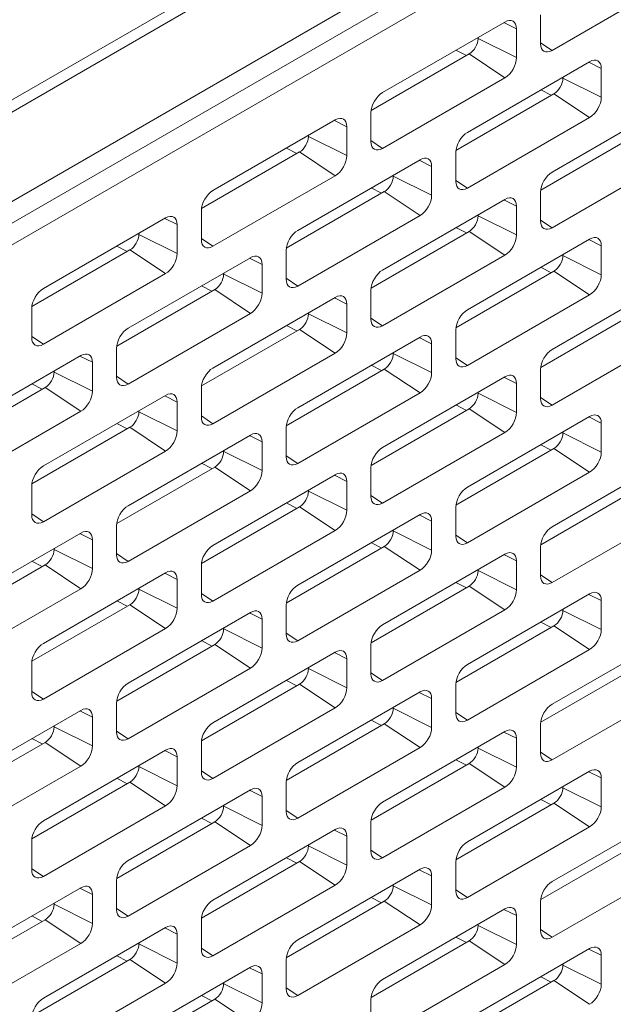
# Model space of a CAD drawing. Header units: millimetres. Extents: x 11 to 1665, y 44 to 957.
# Tile 54 of 69: x 1455 to 1478, y 473 to 512. Entities that reach past the tile are written whole.
import ezdxf

# ---------------------------------------------------------------- set-up
doc = ezdxf.new("R2010")
doc.units = ezdxf.units.MM
doc.header["$MEASUREMENT"] = 0
doc.layers.get('0').update_dxf_attribs({"lineweight": 25})

msp = doc.modelspace()

# ---------------------------------------------------------------- linework, layer by layer
at = {"color": 0, "linetype": 'Continuous', "lineweight": 0, "extrusion": (-5.55112e-17, 0.816497, 0.57735)}
for p, q in [((1663.688, 629.269), (1356.096, 451.681)), ((1663.889, 628.908), (1356.297, 451.32)), ((1367.611, 454.308), (1652.575, 618.832)), ((1602.017, 588.783), (1366.904, 453.041)), ((1602.724, 588.332), (1367.611, 452.589)), ((1476.028, 510.532), (1480.872, 513.329)), ((1475.569, 511.941), (1475.569, 510.797)), ((1474.154, 511.655), (1469.311, 508.858)), ((1474.12, 511.635), (1474.614, 511.389)), ((1474.614, 510.246), (1474.614, 511.389)), ((1473.094, 511.002), (1473.094, 511.042)), ((1473.094, 511.002), (1474.614, 510.246)), ((1475.569, 510.837), (1476.028, 510.532)), ((1468.857, 508.147), (1472.74, 510.389)), ((1472.219, 510.537), (1472.629, 510.325)), ((1472.74, 510.389), (1474.154, 509.45)), ((1477.513, 510.083), (1472.67, 507.286)), ((1477.479, 510.063), (1477.973, 509.818)), ((1469.311, 506.654), (1474.154, 509.45)), ((1476.453, 509.43), (1476.453, 509.471)), ((1477.973, 508.675), (1477.973, 509.818)), ((1476.453, 509.43), (1477.973, 508.675)), ((1472.215, 506.575), (1476.099, 508.817)), ((1475.578, 508.966), (1475.987, 508.753)), ((1476.099, 508.817), (1477.513, 507.878)), ((1480.872, 508.511), (1476.028, 505.715)), ((1468.851, 508.062), (1468.851, 506.919)), ((1467.437, 507.776), (1462.593, 504.98)), ((1467.402, 507.756), (1467.897, 507.511)), ((1467.897, 506.368), (1467.897, 507.511)), ((1472.67, 505.082), (1477.513, 507.878)), ((1466.376, 507.123), (1466.376, 507.164)), ((1466.376, 507.123), (1467.897, 506.368)), ((1475.574, 505.003), (1479.458, 507.246)), ((1468.851, 506.959), (1469.311, 506.654)), ((1462.139, 504.269), (1466.023, 506.511)), ((1465.502, 506.659), (1465.911, 506.446)), ((1466.023, 506.511), (1467.437, 505.572)), ((1472.21, 506.49), (1472.21, 505.347)), ((1470.796, 506.205), (1465.952, 503.408)), ((1470.761, 506.185), (1471.255, 505.939)), ((1471.255, 504.796), (1471.255, 505.939)), ((1476.028, 503.51), (1480.872, 506.307)), ((1462.593, 502.775), (1467.437, 505.572)), ((1469.735, 505.551), (1469.735, 505.592)), ((1469.735, 505.551), (1471.255, 504.796)), ((1472.21, 505.387), (1472.67, 505.082)), ((1465.498, 502.697), (1469.381, 504.939)), ((1468.86, 505.087), (1469.27, 504.875)), ((1469.381, 504.939), (1470.796, 504)), ((1475.569, 504.919), (1475.569, 503.776)), ((1474.154, 504.633), (1469.311, 501.836)), ((1474.12, 504.613), (1474.614, 504.368)), ((1462.134, 504.184), (1462.134, 503.041)), ((1465.952, 501.204), (1470.796, 504)), ((1473.094, 503.98), (1473.094, 504.021)), ((1474.614, 503.224), (1474.614, 504.368)), ((1460.719, 503.898), (1455.876, 501.102)), ((1460.685, 503.878), (1461.179, 503.633)), ((1461.179, 502.49), (1461.179, 503.633)), ((1473.094, 503.98), (1474.614, 503.224)), ((1475.569, 503.815), (1476.028, 503.51)), ((1459.659, 503.245), (1459.659, 503.286)), ((1459.659, 503.245), (1461.179, 502.49)), ((1468.857, 501.125), (1472.74, 503.367)), ((1472.219, 503.516), (1472.629, 503.303)), ((1472.74, 503.367), (1474.154, 502.428)), ((1462.134, 503.081), (1462.593, 502.775)), ((1477.513, 503.061), (1472.67, 500.265)), ((1477.479, 503.041), (1477.973, 502.796)), ((1455.422, 500.39), (1459.305, 502.632)), ((1458.784, 502.781), (1459.194, 502.568)), ((1459.305, 502.632), (1460.719, 501.693)), ((1465.492, 502.612), (1465.492, 501.469)), ((1469.311, 499.632), (1474.154, 502.428)), ((1476.453, 502.408), (1476.453, 502.449)), ((1477.973, 501.653), (1477.973, 502.796)), ((1464.078, 502.326), (1459.234, 499.53)), ((1464.044, 502.306), (1464.538, 502.061)), ((1464.538, 500.918), (1464.538, 502.061)), ((1476.453, 502.408), (1477.973, 501.653)), ((1455.876, 498.897), (1460.719, 501.693)), ((1463.018, 501.673), (1463.018, 501.714)), ((1463.018, 501.673), (1464.538, 500.918)), ((1472.215, 499.553), (1476.099, 501.796)), ((1475.578, 501.944), (1475.987, 501.731)), ((1476.099, 501.796), (1477.513, 500.857)), ((1465.492, 501.509), (1465.952, 501.204)), ((1480.872, 501.489), (1476.028, 498.693)), ((1458.78, 498.819), (1462.664, 501.061)), ((1462.143, 501.209), (1462.552, 500.996)), ((1462.664, 501.061), (1464.078, 500.122)), ((1468.851, 501.04), (1468.851, 499.897)), ((1467.437, 500.755), (1462.593, 497.958)), ((1467.402, 500.735), (1467.897, 500.489)), ((1467.897, 499.346), (1467.897, 500.489)), ((1472.67, 498.06), (1477.513, 500.857)), ((1455.416, 500.305), (1455.416, 499.162)), ((1459.234, 497.325), (1464.078, 500.122)), ((1466.376, 500.101), (1466.376, 500.142)), ((1466.376, 500.101), (1467.897, 499.346)), ((1475.574, 497.982), (1479.458, 500.224)), ((1468.851, 499.937), (1469.311, 499.632)), ((1462.139, 497.247), (1466.023, 499.489)), ((1465.502, 499.637), (1465.911, 499.424)), ((1466.023, 499.489), (1467.437, 498.55)), ((1472.21, 499.469), (1472.21, 498.325)), ((1455.416, 499.202), (1455.876, 498.897)), ((1470.796, 499.183), (1465.952, 496.386)), ((1470.761, 499.163), (1471.255, 498.917)), ((1471.255, 497.774), (1471.255, 498.917)), ((1476.028, 496.488), (1480.872, 499.285)), ((1458.775, 498.734), (1458.775, 497.591)), ((1462.593, 495.753), (1467.437, 498.55)), ((1469.735, 498.53), (1469.735, 498.57)), ((1469.735, 498.53), (1471.255, 497.774)), ((1457.361, 498.448), (1452.517, 495.651)), ((1457.326, 498.428), (1457.82, 498.183)), ((1457.82, 497.039), (1457.82, 498.183)), ((1472.21, 498.365), (1472.67, 498.06)), ((1456.3, 497.795), (1456.3, 497.836)), ((1456.3, 497.795), (1457.82, 497.039)), ((1465.498, 495.675), (1469.381, 497.917)), ((1468.86, 498.065), (1469.27, 497.853)), ((1469.381, 497.917), (1470.796, 496.978)), ((1475.569, 497.897), (1475.569, 496.754)), ((1458.775, 497.63), (1459.234, 497.325)), ((1474.154, 497.611), (1469.311, 494.815)), ((1474.12, 497.591), (1474.614, 497.346)), ((1452.063, 494.94), (1455.946, 497.182)), ((1455.425, 497.331), (1455.835, 497.118)), ((1455.946, 497.182), (1457.361, 496.243)), ((1462.134, 497.162), (1462.134, 496.019)), ((1465.952, 494.182), (1470.796, 496.978)), ((1473.094, 496.958), (1473.094, 496.999)), ((1474.614, 496.203), (1474.614, 497.346)), ((1460.719, 496.876), (1455.876, 494.08)), ((1460.685, 496.856), (1461.179, 496.611)), ((1461.179, 495.468), (1461.179, 496.611)), ((1473.094, 496.958), (1474.614, 496.203)), ((1475.569, 496.793), (1476.028, 496.488)), ((1452.517, 493.447), (1457.361, 496.243)), ((1459.659, 496.223), (1459.659, 496.264)), ((1459.659, 496.223), (1461.179, 495.468)), ((1468.857, 494.103), (1472.74, 496.345)), ((1472.219, 496.494), (1472.629, 496.281)), ((1472.74, 496.345), (1474.154, 495.406)), ((1462.134, 496.059), (1462.593, 495.753)), ((1477.513, 496.039), (1472.67, 493.243)), ((1477.479, 496.019), (1477.973, 495.774)), ((1455.422, 493.368), (1459.305, 495.611)), ((1458.784, 495.759), (1459.194, 495.546)), ((1459.305, 495.611), (1460.719, 494.672)), ((1465.492, 495.59), (1465.492, 494.447)), ((1469.311, 492.61), (1474.154, 495.406)), ((1476.453, 495.386), (1476.453, 495.427)), ((1477.973, 494.631), (1477.973, 495.774)), ((1464.078, 495.304), (1459.234, 492.508)), ((1464.044, 495.285), (1464.538, 495.039)), ((1464.538, 493.896), (1464.538, 495.039)), ((1476.453, 495.386), (1477.973, 494.631)), ((1455.876, 491.875), (1460.719, 494.672)), ((1463.018, 494.651), (1463.018, 494.692)), ((1463.018, 494.651), (1464.538, 493.896)), ((1472.215, 492.531), (1476.099, 494.774)), ((1475.578, 494.922), (1475.987, 494.709)), ((1476.099, 494.774), (1477.513, 493.835)), ((1465.492, 494.487), (1465.952, 494.182)), ((1480.872, 494.468), (1476.028, 491.671)), ((1458.78, 491.797), (1462.664, 494.039)), ((1462.143, 494.187), (1462.552, 493.974)), ((1462.664, 494.039), (1464.078, 493.1)), ((1468.851, 494.018), (1468.851, 492.875)), ((1467.437, 493.733), (1462.593, 490.936)), ((1467.402, 493.713), (1467.897, 493.467)), ((1467.897, 492.324), (1467.897, 493.467)), ((1472.67, 491.038), (1477.513, 493.835)), ((1455.416, 493.284), (1455.416, 492.14)), ((1459.234, 490.303), (1464.078, 493.1)), ((1466.376, 493.079), (1466.376, 493.12)), ((1466.376, 493.079), (1467.897, 492.324)), ((1475.574, 490.96), (1479.458, 493.202)), ((1468.851, 492.915), (1469.311, 492.61)), ((1462.139, 490.225), (1466.023, 492.467)), ((1465.502, 492.615), (1465.911, 492.403)), ((1466.023, 492.467), (1467.437, 491.528)), ((1472.21, 492.447), (1472.21, 491.304)), ((1455.416, 492.18), (1455.876, 491.875)), ((1470.796, 492.161), (1465.952, 489.364)), ((1470.761, 492.141), (1471.255, 491.896)), ((1476.028, 489.466), (1480.872, 492.263)), ((1458.775, 491.712), (1458.775, 490.569)), ((1462.593, 488.732), (1467.437, 491.528)), ((1469.735, 491.508), (1469.735, 491.549)), ((1471.255, 490.752), (1471.255, 491.896)), ((1457.361, 491.426), (1452.517, 488.63)), ((1457.326, 491.406), (1457.82, 491.161)), ((1457.82, 490.018), (1457.82, 491.161)), ((1469.735, 491.508), (1471.255, 490.752)), ((1472.21, 491.343), (1472.67, 491.038)), ((1456.3, 490.773), (1456.3, 490.814)), ((1456.3, 490.773), (1457.82, 490.018)), ((1465.498, 488.653), (1469.381, 490.895)), ((1468.86, 491.044), (1469.27, 490.831)), ((1469.381, 490.895), (1470.796, 489.956)), ((1475.569, 490.875), (1475.569, 489.732)), ((1458.775, 490.609), (1459.234, 490.303)), ((1474.154, 490.589), (1469.311, 487.793)), ((1474.12, 490.569), (1474.614, 490.324)), ((1452.063, 487.918), (1455.946, 490.16)), ((1455.425, 490.309), (1455.835, 490.096)), ((1455.946, 490.16), (1457.361, 489.222)), ((1462.134, 490.14), (1462.134, 488.997)), ((1465.952, 487.16), (1470.796, 489.956)), ((1473.094, 489.936), (1473.094, 489.977)), ((1474.614, 489.181), (1474.614, 490.324)), ((1460.719, 489.854), (1455.876, 487.058)), ((1460.685, 489.834), (1461.179, 489.589)), ((1461.179, 488.446), (1461.179, 489.589)), ((1473.094, 489.936), (1474.614, 489.181)), ((1475.569, 489.772), (1476.028, 489.466)), ((1452.517, 486.425), (1457.361, 489.222)), ((1459.659, 489.201), (1459.659, 489.242)), ((1459.659, 489.201), (1461.179, 488.446)), ((1468.857, 487.081), (1472.74, 489.324)), ((1472.219, 489.472), (1472.629, 489.259)), ((1472.74, 489.324), (1474.154, 488.385)), ((1462.134, 489.037), (1462.593, 488.732)), ((1477.513, 489.017), (1472.67, 486.221)), ((1477.479, 488.997), (1477.973, 488.752)), ((1455.422, 486.347), (1459.305, 488.589)), ((1458.784, 488.737), (1459.194, 488.524)), ((1459.305, 488.589), (1460.719, 487.65)), ((1465.492, 488.568), (1465.492, 487.425)), ((1476.453, 488.364), (1476.453, 488.405)), ((1477.973, 487.609), (1477.973, 488.752)), ((1464.078, 488.283), (1459.234, 485.486)), ((1464.044, 488.263), (1464.538, 488.017)), ((1464.538, 486.874), (1464.538, 488.017)), ((1469.311, 485.588), (1474.154, 488.385)), ((1476.453, 488.364), (1477.973, 487.609)), ((1455.876, 484.853), (1460.719, 487.65)), ((1463.018, 487.629), (1463.018, 487.67)), ((1463.018, 487.629), (1464.538, 486.874)), ((1472.215, 485.51), (1476.099, 487.752)), ((1475.578, 487.9), (1475.987, 487.687)), ((1476.099, 487.752), (1477.513, 486.813)), ((1465.492, 487.465), (1465.952, 487.16)), ((1480.872, 487.446), (1476.028, 484.649)), ((1458.78, 484.775), (1462.664, 487.017)), ((1462.143, 487.165), (1462.552, 486.953)), ((1462.664, 487.017), (1464.078, 486.078)), ((1468.851, 486.997), (1468.851, 485.853)), ((1467.437, 486.711), (1462.593, 483.914)), ((1467.402, 486.691), (1467.897, 486.445)), ((1467.897, 485.302), (1467.897, 486.445)), ((1472.67, 484.016), (1477.513, 486.813)), ((1455.416, 486.262), (1455.416, 485.119)), ((1459.234, 483.282), (1464.078, 486.078)), ((1466.376, 486.058), (1466.376, 486.098)), ((1466.376, 486.058), (1467.897, 485.302)), ((1475.574, 483.938), (1479.458, 486.18)), ((1468.851, 485.893), (1469.311, 485.588)), ((1462.139, 483.203), (1466.023, 485.445)), ((1465.502, 485.593), (1465.911, 485.381)), ((1466.023, 485.445), (1467.437, 484.506)), ((1472.21, 485.425), (1472.21, 484.282)), ((1455.416, 485.158), (1455.876, 484.853)), ((1470.796, 485.139), (1465.952, 482.343)), ((1470.761, 485.119), (1471.255, 484.874)), ((1476.028, 482.445), (1480.872, 485.241)), ((1458.775, 484.69), (1458.775, 483.547)), ((1462.593, 481.71), (1467.437, 484.506)), ((1469.735, 484.486), (1469.735, 484.527)), ((1471.255, 483.731), (1471.255, 484.874)), ((1457.361, 484.404), (1452.517, 481.608)), ((1457.326, 484.384), (1457.82, 484.139)), ((1457.82, 482.996), (1457.82, 484.139)), ((1469.735, 484.486), (1471.255, 483.731)), ((1472.21, 484.322), (1472.67, 484.016)), ((1456.3, 483.751), (1456.3, 483.792)), ((1456.3, 483.751), (1457.82, 482.996)), ((1465.498, 481.631), (1469.381, 483.873)), ((1468.86, 484.022), (1469.27, 483.809)), ((1469.381, 483.873), (1470.796, 482.934)), ((1475.569, 483.853), (1475.569, 482.71)), ((1458.775, 483.587), (1459.234, 483.282)), ((1474.154, 483.567), (1469.311, 480.771)), ((1474.12, 483.547), (1474.614, 483.302)), ((1452.063, 480.896), (1455.946, 483.139)), ((1455.425, 483.287), (1455.835, 483.074)), ((1455.946, 483.139), (1457.361, 482.2)), ((1462.134, 483.118), (1462.134, 481.975)), ((1465.952, 480.138), (1470.796, 482.934)), ((1473.094, 482.914), (1473.094, 482.955)), ((1474.614, 482.159), (1474.614, 483.302)), ((1460.719, 482.832), (1455.876, 480.036)), ((1460.685, 482.813), (1461.179, 482.567)), ((1461.179, 481.424), (1461.179, 482.567)), ((1473.094, 482.914), (1474.614, 482.159)), ((1475.569, 482.75), (1476.028, 482.445)), ((1452.517, 479.403), (1457.361, 482.2)), ((1459.659, 482.179), (1459.659, 482.22)), ((1459.659, 482.179), (1461.179, 481.424)), ((1468.857, 480.059), (1472.74, 482.302)), ((1472.219, 482.45), (1472.629, 482.237)), ((1472.74, 482.302), (1474.154, 481.363)), ((1462.134, 482.015), (1462.593, 481.71)), ((1477.513, 481.996), (1472.67, 479.199)), ((1477.479, 481.976), (1477.973, 481.73)), ((1455.422, 479.325), (1459.305, 481.567)), ((1458.784, 481.715), (1459.194, 481.502)), ((1459.305, 481.567), (1460.719, 480.628)), ((1465.492, 481.546), (1465.492, 480.403)), ((1476.453, 481.342), (1476.453, 481.383)), ((1477.973, 480.587), (1477.973, 481.73)), ((1464.078, 481.261), (1459.234, 478.464)), ((1464.044, 481.241), (1464.538, 480.995)), ((1464.538, 479.852), (1464.538, 480.995)), ((1469.311, 478.566), (1474.154, 481.363)), ((1476.453, 481.342), (1477.973, 480.587)), ((1455.876, 477.831), (1460.719, 480.628)), ((1463.018, 480.607), (1463.018, 480.648)), ((1463.018, 480.607), (1464.538, 479.852)), ((1472.215, 478.488), (1476.099, 480.73)), ((1475.578, 480.878), (1475.987, 480.665)), ((1476.099, 480.73), (1477.513, 479.791)), ((1465.492, 480.443), (1465.952, 480.138)), ((1480.872, 480.424), (1476.028, 477.627)), ((1458.78, 477.753), (1462.664, 479.995)), ((1462.143, 480.143), (1462.552, 479.931)), ((1462.664, 479.995), (1464.078, 479.056)), ((1468.851, 479.975), (1468.851, 478.832)), ((1467.437, 479.689), (1462.593, 476.892)), ((1467.402, 479.669), (1467.897, 479.424)), ((1472.67, 476.994), (1477.513, 479.791)), ((1455.416, 479.24), (1455.416, 478.097)), ((1459.234, 476.26), (1464.078, 479.056)), ((1466.376, 479.036), (1466.376, 479.077)), ((1466.376, 479.036), (1467.897, 478.28)), ((1467.897, 478.28), (1467.897, 479.424)), ((1475.574, 476.916), (1479.458, 479.158)), ((1468.851, 478.871), (1469.311, 478.566)), ((1462.139, 476.181), (1466.023, 478.423)), ((1465.502, 478.572), (1465.911, 478.359)), ((1466.023, 478.423), (1467.437, 477.484)), ((1472.21, 478.403), (1472.21, 477.26)), ((1455.416, 478.137), (1455.876, 477.831)), ((1470.796, 478.117), (1465.952, 475.321)), ((1470.761, 478.097), (1471.255, 477.852)), ((1476.028, 475.423), (1480.872, 478.219)), ((1458.775, 477.668), (1458.775, 476.525)), ((1462.593, 474.688), (1467.437, 477.484)), ((1469.735, 477.464), (1469.735, 477.505)), ((1471.255, 476.709), (1471.255, 477.852)), ((1457.361, 477.382), (1452.517, 474.586)), ((1457.326, 477.362), (1457.82, 477.117)), ((1457.82, 475.974), (1457.82, 477.117)), ((1469.735, 477.464), (1471.255, 476.709)), ((1472.21, 477.3), (1472.67, 476.994)), ((1456.3, 476.729), (1456.3, 476.77)), ((1456.3, 476.729), (1457.82, 475.974)), ((1465.498, 474.609), (1469.381, 476.852)), ((1468.86, 477), (1469.27, 476.787)), ((1469.381, 476.852), (1470.796, 475.913)), ((1475.569, 476.831), (1475.569, 475.688)), ((1458.775, 476.565), (1459.234, 476.26)), ((1474.154, 476.545), (1469.311, 473.749)), ((1474.12, 476.526), (1474.614, 476.28)), ((1452.063, 473.875), (1455.946, 476.117)), ((1455.425, 476.265), (1455.835, 476.052)), ((1455.946, 476.117), (1457.361, 475.178)), ((1462.134, 476.096), (1462.134, 474.953)), ((1473.094, 475.892), (1473.094, 475.933)), ((1474.614, 475.137), (1474.614, 476.28)), ((1460.719, 475.811), (1455.876, 473.014)), ((1460.685, 475.791), (1461.179, 475.545)), ((1461.179, 474.402), (1461.179, 475.545)), ((1465.952, 473.116), (1470.796, 475.913)), ((1473.094, 475.892), (1474.614, 475.137)), ((1475.569, 475.728), (1476.028, 475.423)), ((1452.517, 472.381), (1457.361, 475.178)), ((1459.659, 475.157), (1459.659, 475.198)), ((1459.659, 475.157), (1461.179, 474.402)), ((1468.857, 473.038), (1472.74, 475.28)), ((1472.219, 475.428), (1472.629, 475.215)), ((1472.74, 475.28), (1474.154, 474.341)), ((1462.134, 474.993), (1462.593, 474.688)), ((1477.513, 474.974), (1472.67, 472.177)), ((1477.479, 474.954), (1477.973, 474.708)), ((1455.422, 472.303), (1459.305, 474.545)), ((1458.784, 474.693), (1459.194, 474.481)), ((1459.305, 474.545), (1460.719, 473.606)), ((1465.492, 474.525), (1465.492, 473.381)), ((1476.453, 474.32), (1476.453, 474.361)), ((1477.973, 473.565), (1477.973, 474.708)), ((1464.078, 474.239), (1459.234, 471.442)), ((1464.044, 474.219), (1464.538, 473.973)), ((1464.538, 472.83), (1464.538, 473.973)), ((1469.311, 471.544), (1474.154, 474.341)), ((1476.453, 474.32), (1477.973, 473.565)), ((1455.876, 470.81), (1460.719, 473.606)), ((1463.018, 473.586), (1463.018, 473.626)), ((1463.018, 473.586), (1464.538, 472.83)), ((1472.215, 471.466), (1476.099, 473.708)), ((1475.578, 473.856), (1475.987, 473.644)), ((1476.099, 473.708), (1477.513, 472.769)), ((1465.492, 473.421), (1465.952, 473.116)), ((1458.78, 470.731), (1462.664, 472.973)), ((1462.143, 473.121), (1462.552, 472.909)), ((1462.664, 472.973), (1464.078, 472.034)), ((1468.851, 472.953), (1468.851, 471.81))]:
    msp.add_line(p, q, dxfattribs=at)
at = {"color": 0, "linetype": 'Continuous', "lineweight": 0}
for centre, major_axis, start_param, end_param in [((1474.154, 511.124), (0.325, 0.563), -0.785398, 0.785398), ((1472.74, 510.797), (0.25, 0.433), -2.356194, -0.785398), ((1476.028, 511.063), (-0.325, -0.563), -0.785398, 0.785398), ((1474.154, 509.981), (0.325, 0.563), -2.356194, -0.785398), ((1477.513, 509.552), (0.325, 0.563), -0.785398, 0.785398), ((1476.099, 509.226), (0.25, 0.433), -2.356194, -0.785398), ((1469.311, 508.328), (-0.325, -0.563), -2.356194, -0.785398), ((1477.513, 508.409), (0.325, 0.563), -2.356194, -0.785398), ((1467.437, 507.246), (0.325, 0.563), -0.785398, 0.785398), ((1466.023, 506.919), (0.25, 0.433), -2.356194, -0.785398), ((1472.67, 506.756), (-0.325, -0.563), -2.356194, -0.785398), ((1469.311, 507.184), (-0.325, -0.563), -0.785398, 0.785398), ((1467.437, 506.103), (0.325, 0.563), -2.356194, -0.785398), ((1470.796, 505.674), (0.325, 0.563), -0.785398, 0.785398), ((1469.381, 505.347), (0.25, 0.433), -2.356194, -0.785398), ((1476.028, 505.184), (-0.325, -0.563), -2.356194, -0.785398), ((1472.67, 505.613), (-0.325, -0.563), -0.785398, 0.785398), ((1462.593, 504.449), (-0.325, -0.563), -2.356194, -0.785398), ((1470.796, 504.531), (0.325, 0.563), -2.356194, -0.785398), ((1474.154, 504.102), (0.325, 0.563), -0.785398, 0.785398), ((1460.719, 503.367), (0.325, 0.563), -0.785398, 0.785398), ((1472.74, 503.776), (0.25, 0.433), -2.356194, -0.785398), ((1476.028, 504.041), (-0.325, -0.563), -0.785398, 0.785398), ((1459.305, 503.041), (0.25, 0.433), -2.356194, -0.785398), ((1465.952, 502.877), (-0.325, -0.563), -2.356194, -0.785398), ((1474.154, 502.959), (0.325, 0.563), -2.356194, -0.785398), ((1462.593, 503.306), (-0.325, -0.563), -0.785398, 0.785398), ((1477.513, 502.53), (0.325, 0.563), -0.785398, 0.785398), ((1460.719, 502.224), (0.325, 0.563), -2.356194, -0.785398), ((1464.078, 501.796), (0.325, 0.563), -0.785398, 0.785398), ((1476.099, 502.204), (0.25, 0.433), -2.356194, -0.785398), ((1462.664, 501.469), (0.25, 0.433), -2.356194, -0.785398), ((1469.311, 501.306), (-0.325, -0.563), -2.356194, -0.785398), ((1477.513, 501.387), (0.325, 0.563), -2.356194, -0.785398), ((1465.952, 501.734), (-0.325, -0.563), -0.785398, 0.785398), ((1455.876, 500.571), (-0.325, -0.563), -2.356194, -0.785398), ((1464.078, 500.652), (0.325, 0.563), -2.356194, -0.785398), ((1467.437, 500.224), (0.325, 0.563), -0.785398, 0.785398), ((1466.023, 499.897), (0.25, 0.433), -2.356194, -0.785398), ((1472.67, 499.734), (-0.325, -0.563), -2.356194, -0.785398), ((1469.311, 500.163), (-0.325, -0.563), -0.785398, 0.785398), ((1459.234, 498.999), (-0.325, -0.563), -2.356194, -0.785398), ((1467.437, 499.081), (0.325, 0.563), -2.356194, -0.785398), ((1455.876, 499.428), (-0.325, -0.563), -0.785398, 0.785398), ((1470.796, 498.652), (0.325, 0.563), -0.785398, 0.785398), ((1457.361, 497.917), (0.325, 0.563), -0.785398, 0.785398), ((1469.381, 498.325), (0.25, 0.433), -2.356194, -0.785398), ((1476.028, 498.162), (-0.325, -0.563), -2.356194, -0.785398), ((1472.67, 498.591), (-0.325, -0.563), -0.785398, 0.785398), ((1455.946, 497.591), (0.25, 0.433), -2.356194, -0.785398), ((1462.593, 497.427), (-0.325, -0.563), -2.356194, -0.785398), ((1470.796, 497.509), (0.325, 0.563), -2.356194, -0.785398), ((1459.234, 497.856), (-0.325, -0.563), -0.785398, 0.785398), ((1474.154, 497.08), (0.325, 0.563), -0.785398, 0.785398), ((1457.361, 496.774), (0.325, 0.563), -2.356194, -0.785398), ((1460.719, 496.345), (0.325, 0.563), -0.785398, 0.785398), ((1472.74, 496.754), (0.25, 0.433), -2.356194, -0.785398), ((1476.028, 497.019), (-0.325, -0.563), -0.785398, 0.785398), ((1459.305, 496.019), (0.25, 0.433), -2.356194, -0.785398), ((1465.952, 495.856), (-0.325, -0.563), -2.356194, -0.785398), ((1474.154, 495.937), (0.325, 0.563), -2.356194, -0.785398), ((1462.593, 496.284), (-0.325, -0.563), -0.785398, 0.785398), ((1477.513, 495.509), (0.325, 0.563), -0.785398, 0.785398), ((1460.719, 495.202), (0.325, 0.563), -2.356194, -0.785398), ((1464.078, 494.774), (0.325, 0.563), -0.785398, 0.785398), ((1476.099, 495.182), (0.25, 0.433), -2.356194, -0.785398), ((1462.664, 494.447), (0.25, 0.433), -2.356194, -0.785398), ((1469.311, 494.284), (-0.325, -0.563), -2.356194, -0.785398), ((1477.513, 494.365), (0.325, 0.563), -2.356194, -0.785398), ((1465.952, 494.712), (-0.325, -0.563), -0.785398, 0.785398), ((1455.876, 493.549), (-0.325, -0.563), -2.356194, -0.785398), ((1464.078, 493.631), (0.325, 0.563), -2.356194, -0.785398), ((1467.437, 493.202), (0.325, 0.563), -0.785398, 0.785398), ((1466.023, 492.875), (0.25, 0.433), -2.356194, -0.785398), ((1472.67, 492.712), (-0.325, -0.563), -2.356194, -0.785398), ((1469.311, 493.141), (-0.325, -0.563), -0.785398, 0.785398), ((1459.234, 491.977), (-0.325, -0.563), -2.356194, -0.785398), ((1467.437, 492.059), (0.325, 0.563), -2.356194, -0.785398), ((1455.876, 492.406), (-0.325, -0.563), -0.785398, 0.785398), ((1470.796, 491.63), (0.325, 0.563), -0.785398, 0.785398), ((1476.028, 491.14), (-0.325, -0.563), -2.356194, -0.785398), ((1457.361, 490.895), (0.325, 0.563), -0.785398, 0.785398), ((1469.381, 491.304), (0.25, 0.433), -2.356194, -0.785398), ((1472.67, 491.569), (-0.325, -0.563), -0.785398, 0.785398), ((1455.946, 490.569), (0.25, 0.433), -2.356194, -0.785398), ((1462.593, 490.405), (-0.325, -0.563), -2.356194, -0.785398), ((1470.796, 490.487), (0.325, 0.563), -2.356194, -0.785398), ((1459.234, 490.834), (-0.325, -0.563), -0.785398, 0.785398), ((1474.154, 490.058), (0.325, 0.563), -0.785398, 0.785398), ((1457.361, 489.752), (0.325, 0.563), -2.356194, -0.785398), ((1460.719, 489.324), (0.325, 0.563), -0.785398, 0.785398), ((1472.74, 489.732), (0.25, 0.433), -2.356194, -0.785398), ((1476.028, 489.997), (-0.325, -0.563), -0.785398, 0.785398), ((1459.305, 488.997), (0.25, 0.433), -2.356194, -0.785398), ((1465.952, 488.834), (-0.325, -0.563), -2.356194, -0.785398), ((1474.154, 488.915), (0.325, 0.563), -2.356194, -0.785398), ((1462.593, 489.262), (-0.325, -0.563), -0.785398, 0.785398), ((1477.513, 488.487), (0.325, 0.563), -0.785398, 0.785398), ((1460.719, 488.18), (0.325, 0.563), -2.356194, -0.785398), ((1464.078, 487.752), (0.325, 0.563), -0.785398, 0.785398), ((1476.099, 488.16), (0.25, 0.433), -2.356194, -0.785398), ((1462.664, 487.425), (0.25, 0.433), -2.356194, -0.785398), ((1469.311, 487.262), (-0.325, -0.563), -2.356194, -0.785398), ((1465.952, 487.691), (-0.325, -0.563), -0.785398, 0.785398), ((1477.513, 487.344), (0.325, 0.563), -2.356194, -0.785398), ((1455.876, 486.527), (-0.325, -0.563), -2.356194, -0.785398), ((1464.078, 486.609), (0.325, 0.563), -2.356194, -0.785398), ((1467.437, 486.18), (0.325, 0.563), -0.785398, 0.785398), ((1466.023, 485.853), (0.25, 0.433), -2.356194, -0.785398), ((1472.67, 485.69), (-0.325, -0.563), -2.356194, -0.785398), ((1469.311, 486.119), (-0.325, -0.563), -0.785398, 0.785398), ((1459.234, 484.955), (-0.325, -0.563), -2.356194, -0.785398), ((1467.437, 485.037), (0.325, 0.563), -2.356194, -0.785398), ((1455.876, 485.384), (-0.325, -0.563), -0.785398, 0.785398), ((1470.796, 484.608), (0.325, 0.563), -0.785398, 0.785398), ((1476.028, 484.118), (-0.325, -0.563), -2.356194, -0.785398), ((1457.361, 483.873), (0.325, 0.563), -0.785398, 0.785398), ((1469.381, 484.282), (0.25, 0.433), -2.356194, -0.785398), ((1472.67, 484.547), (-0.325, -0.563), -0.785398, 0.785398), ((1455.946, 483.547), (0.25, 0.433), -2.356194, -0.785398), ((1462.593, 483.384), (-0.325, -0.563), -2.356194, -0.785398), ((1470.796, 483.465), (0.325, 0.563), -2.356194, -0.785398), ((1459.234, 483.812), (-0.325, -0.563), -0.785398, 0.785398), ((1474.154, 483.037), (0.325, 0.563), -0.785398, 0.785398), ((1457.361, 482.73), (0.325, 0.563), -2.356194, -0.785398), ((1460.719, 482.302), (0.325, 0.563), -0.785398, 0.785398), ((1472.74, 482.71), (0.25, 0.433), -2.356194, -0.785398), ((1476.028, 482.975), (-0.325, -0.563), -0.785398, 0.785398), ((1459.305, 481.975), (0.25, 0.433), -2.356194, -0.785398), ((1465.952, 481.812), (-0.325, -0.563), -2.356194, -0.785398), ((1474.154, 481.893), (0.325, 0.563), -2.356194, -0.785398), ((1462.593, 482.24), (-0.325, -0.563), -0.785398, 0.785398), ((1477.513, 481.465), (0.325, 0.563), -0.785398, 0.785398), ((1460.719, 481.159), (0.325, 0.563), -2.356194, -0.785398), ((1464.078, 480.73), (0.325, 0.563), -0.785398, 0.785398), ((1476.099, 481.138), (0.25, 0.433), -2.356194, -0.785398), ((1462.664, 480.403), (0.25, 0.433), -2.356194, -0.785398), ((1469.311, 480.24), (-0.325, -0.563), -2.356194, -0.785398), ((1465.952, 480.669), (-0.325, -0.563), -0.785398, 0.785398), ((1477.513, 480.322), (0.325, 0.563), -2.356194, -0.785398), ((1455.876, 479.505), (-0.325, -0.563), -2.356194, -0.785398), ((1464.078, 479.587), (0.325, 0.563), -2.356194, -0.785398), ((1467.437, 479.158), (0.325, 0.563), -0.785398, 0.785398), ((1466.023, 478.832), (0.25, 0.433), -2.356194, -0.785398), ((1472.67, 478.668), (-0.325, -0.563), -2.356194, -0.785398), ((1469.311, 479.097), (-0.325, -0.563), -0.785398, 0.785398), ((1459.234, 477.933), (-0.325, -0.563), -2.356194, -0.785398), ((1467.437, 478.015), (0.325, 0.563), -2.356194, -0.785398), ((1455.876, 478.362), (-0.325, -0.563), -0.785398, 0.785398), ((1470.796, 477.586), (0.325, 0.563), -0.785398, 0.785398), ((1476.028, 477.097), (-0.325, -0.563), -2.356194, -0.785398), ((1457.361, 476.852), (0.325, 0.563), -0.785398, 0.785398), ((1469.381, 477.26), (0.25, 0.433), -2.356194, -0.785398), ((1472.67, 477.525), (-0.325, -0.563), -0.785398, 0.785398), ((1455.946, 476.525), (0.25, 0.433), -2.356194, -0.785398), ((1462.593, 476.362), (-0.325, -0.563), -2.356194, -0.785398), ((1470.796, 476.443), (0.325, 0.563), -2.356194, -0.785398), ((1459.234, 476.79), (-0.325, -0.563), -0.785398, 0.785398), ((1474.154, 476.015), (0.325, 0.563), -0.785398, 0.785398), ((1457.361, 475.708), (0.325, 0.563), -2.356194, -0.785398), ((1460.719, 475.28), (0.325, 0.563), -0.785398, 0.785398), ((1472.74, 475.688), (0.25, 0.433), -2.356194, -0.785398), ((1476.028, 475.953), (-0.325, -0.563), -0.785398, 0.785398), ((1459.305, 474.953), (0.25, 0.433), -2.356194, -0.785398), ((1465.952, 474.79), (-0.325, -0.563), -2.356194, -0.785398), ((1462.593, 475.219), (-0.325, -0.563), -0.785398, 0.785398), ((1474.154, 474.872), (0.325, 0.563), -2.356194, -0.785398), ((1477.513, 474.443), (0.325, 0.563), -0.785398, 0.785398), ((1460.719, 474.137), (0.325, 0.563), -2.356194, -0.785398), ((1464.078, 473.708), (0.325, 0.563), -0.785398, 0.785398), ((1476.099, 474.116), (0.25, 0.433), -2.356194, -0.785398), ((1462.664, 473.381), (0.25, 0.433), -2.356194, -0.785398), ((1469.311, 473.218), (-0.325, -0.563), -2.356194, -0.785398), ((1465.952, 473.647), (-0.325, -0.563), -0.785398, 0.785398), ((1477.513, 473.3), (0.325, 0.563), -2.356194, -0.785398), ((1455.876, 472.483), (-0.325, -0.563), -2.356194, -0.785398), ((1464.078, 472.565), (0.325, 0.563), -2.356194, -0.785398)]:
    msp.add_ellipse(centre, major_axis=major_axis, ratio=0.57735, start_param=start_param, end_param=end_param, dxfattribs=at)

doc.saveas('drawing.dxf')
